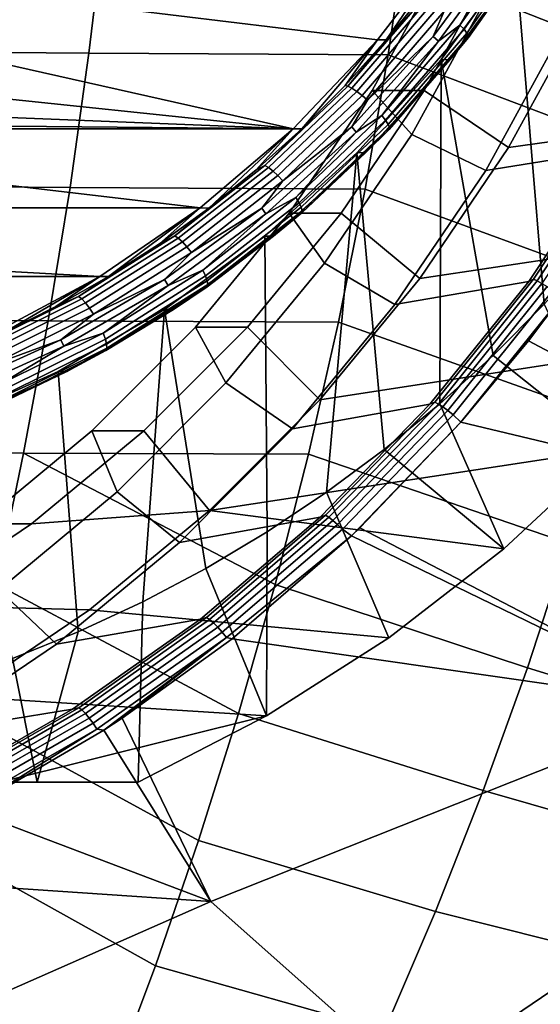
# Model space of a CAD drawing. Header units: metres. Extents: x -25 to 167, y -25 to 25.
# Tile 114 of 135: x 155.29 to 158.99, y -12.58 to -5.58. Entities that reach past the tile are written whole.
import ezdxf

# ---------------------------------------------------------------- set-up
doc = ezdxf.new("R2010")
doc.units = ezdxf.units.M
doc.layers.add('solid_12_061_372_XXX', color=7, linetype='CONTINUOUS')

msp = doc.modelspace()

# ---------------------------------------------------------------- linework, layer by layer
at = {"layer": 'solid_12_061_372_XXX'}
for points in [[(158.164825, -3.899211, 113.542442), (158.050232, -4.866152, 113.491882), (160.079239, -5.652978, 113.859444), (160.233276, -4.720954, 113.916412)], [(159.623993, -4.571404, 102.33287), (159.16156, -5.636129, 102.182617), (158.613205, -5.418529, 102.503891), (159.0578, -4.394908, 102.648354)], [(158.817062, -5.142183, 91.766357), (159.276215, -4.367056, 91.915543), (159.367737, -7.219198, 91.945282), (159.021622, -7.601429, 91.832825)], [(153.657516, -5.800043, 112.540634), (155.781219, -5.815955, 112.994751), (155.895721, -4.855031, 113.056343), (153.746506, -4.840302, 112.601295)], [(158.050232, -4.866152, 113.491882), (155.895721, -4.855031, 113.056343), (155.781219, -5.815955, 112.994751), (157.910629, -5.827591, 113.430275)], [(158.050232, -4.866152, 113.491882), (157.910629, -5.827591, 113.430275), (159.897781, -6.578139, 113.79232), (160.079239, -5.652978, 113.859444)], [(155.557678, -4.96463, 90.707321), (158.37085, -5.025564, 91.621368), (157.83493, -5.720809, 91.447243), (155.005157, -5.37638, 90.527794)], [(158.42128, -5.615371, 91.224281), (158.786743, -5.024713, 91.335915), (158.913406, -4.917664, 91.384186)], [(158.42128, -5.615371, 91.224281), (158.913406, -4.917664, 91.384186), (158.945435, -4.944499, 91.415573), (158.450623, -5.646014, 91.254799)], [(158.450623, -5.646014, 91.254799), (158.945435, -4.944499, 91.415573), (158.968414, -4.967546, 91.456467), (158.471298, -5.672331, 91.294937)], [(158.471298, -5.672331, 91.294937), (158.968414, -4.967546, 91.456467), (158.980774, -4.985231, 91.504066), (158.481888, -5.692524, 91.341965)], [(157.897003, -5.721066, 91.257118), (157.83493, -5.720809, 91.447243), (158.37085, -5.025564, 91.621368)], [(158.173492, -5.380689, 91.346954), (157.897003, -5.721066, 91.257118), (158.37085, -5.025564, 91.621368)], [(158.747696, -4.996163, 91.323235), (158.786743, -5.024713, 91.335915), (158.267868, -5.73001, 91.167328), (158.231766, -5.697453, 91.155602)], [(158.308533, -5.518103, 91.187706), (158.747696, -4.996163, 91.323235), (158.231766, -5.697453, 91.155602)], [(158.42128, -5.615371, 91.224281), (158.267868, -5.73001, 91.167328), (158.786743, -5.024713, 91.335915)], [(158.481888, -5.692524, 91.341965), (158.980774, -4.985231, 91.504066), (158.981674, -4.996346, 91.555122), (158.481674, -5.705216, 91.392662)], [(158.87944, -5.141414, 91.576332), (158.481674, -5.705216, 91.392662), (158.981674, -4.996346, 91.555122)], [(157.795731, -6.082206, 101.63369), (158.30484, -5.155017, 101.79911), (158.613205, -5.418529, 102.503891), (158.078094, -6.393078, 102.330025)], [(158.30484, -5.155017, 101.79911), (157.795731, -6.082206, 101.63369), (158.16655, -6.082211, 100.492424), (158.675644, -5.155043, 100.657837)], [(158.675644, -5.155043, 100.657837), (158.16655, -6.082211, 100.492424), (158.766602, -6.487699, 100.687393), (159.309647, -5.498711, 100.863838)], [(158.348694, -5.862352, 91.403885), (158.87944, -5.141414, 91.576332), (158.817062, -5.142183, 91.766357), (158.287094, -5.861553, 91.594162)], [(158.287094, -5.861553, 91.594162), (158.817062, -5.142183, 91.766357), (159.021622, -7.601429, 91.832825), (158.658173, -7.96527, 91.714729)], [(158.87944, -5.141414, 91.576332), (158.348694, -5.862352, 91.403885), (158.481674, -5.705216, 91.392662)], [(161.865463, -5.17655, 93.515671), (159.309647, -5.498711, 100.863838), (158.766602, -6.487699, 100.687393), (161.385971, -6.120372, 93.359871)], [(155.005157, -5.37638, 90.527794), (157.83493, -5.720809, 91.447243), (157.233353, -6.353888, 91.251778), (154.412613, -5.721152, 90.335266)], [(158.160767, -5.428351, 91.288605), (157.897003, -5.721066, 91.257118), (158.173492, -5.380689, 91.346954)], [(157.624451, -6.050543, 91.114342), (157.897003, -5.721066, 91.257118), (158.160767, -5.428351, 91.288605)], [(157.624451, -6.050543, 91.114342), (158.160767, -5.428351, 91.288605), (158.190369, -5.441011, 91.247437), (157.652786, -6.064654, 91.072769)], [(157.652786, -6.064654, 91.072769), (158.190369, -5.441011, 91.247437), (158.226547, -5.461177, 91.215576), (157.686981, -6.087132, 91.04026)], [(157.686981, -6.087132, 91.04026), (158.226547, -5.461177, 91.215576), (158.266861, -5.487473, 91.195198), (157.724701, -6.116442, 91.019043)], [(159.16156, -5.636129, 102.182617), (158.604935, -6.649845, 102.001762), (158.078094, -6.393078, 102.330025), (158.613205, -5.418529, 102.503891)], [(157.724701, -6.116442, 91.019043), (158.266861, -5.487473, 91.195198), (158.308533, -5.518103, 91.187706), (157.763351, -6.150582, 91.010567)], [(157.763351, -6.150582, 91.010567), (158.308533, -5.518103, 91.187706), (158.231766, -5.697453, 91.155602)], [(160.072586, -5.504995, 99.594322), (159.535812, -6.499766, 99.444008), (158.604935, -6.649845, 102.001762), (159.16156, -5.636129, 102.182617)], [(157.866486, -6.258999, 91.044014), (158.267868, -5.73001, 91.167328), (158.42128, -5.615371, 91.224281)], [(157.866486, -6.258999, 91.044014), (158.42128, -5.615371, 91.224281), (158.450623, -5.646014, 91.254799), (157.892792, -6.293154, 91.073547)], [(157.892792, -6.293154, 91.073547), (158.450623, -5.646014, 91.254799), (158.471298, -5.672331, 91.294937), (157.910873, -6.322487, 91.112846)], [(157.910873, -6.322487, 91.112846), (158.471298, -5.672331, 91.294937), (158.481888, -5.692524, 91.341965), (157.919464, -6.344995, 91.159225)], [(153.786804, -5.993304, 90.131927), (154.412613, -5.721152, 90.335266), (157.233353, -6.353888, 91.251778)], [(157.295166, -6.353888, 91.061569), (157.233353, -6.353888, 91.251778), (157.83493, -5.720809, 91.447243)], [(157.603958, -6.045763, 91.161903), (157.295166, -6.353888, 91.061569), (157.83493, -5.720809, 91.447243)], [(157.897003, -5.721066, 91.257118), (157.603958, -6.045763, 91.161903), (157.83493, -5.720809, 91.447243)], [(157.624451, -6.050543, 91.114342), (157.603958, -6.045763, 91.161903), (157.897003, -5.721066, 91.257118)], [(158.231766, -5.697453, 91.155602), (158.267868, -5.73001, 91.167328), (157.683746, -6.376504, 90.977531), (157.65097, -6.340274, 90.966888)], [(157.763351, -6.150582, 91.010567), (158.231766, -5.697453, 91.155602), (157.65097, -6.340274, 90.966888)], [(157.866486, -6.258999, 91.044014), (157.683746, -6.376504, 90.977531), (158.267868, -5.73001, 91.167328)], [(157.919464, -6.344995, 91.159225), (158.481888, -5.692524, 91.341965), (158.481674, -5.705216, 91.392662), (157.917999, -6.359142, 91.209511)], [(158.348694, -5.862352, 91.403885), (157.917999, -6.359142, 91.209511), (158.481674, -5.705216, 91.392662)], [(153.55275, -6.755019, 112.469139), (155.646362, -6.771134, 112.922173), (155.781219, -5.815955, 112.994751), (153.657516, -5.800043, 112.540634)], [(157.910629, -5.827591, 113.430275), (155.781219, -5.815955, 112.994751), (155.646362, -6.771134, 112.922173), (157.746201, -6.782349, 113.357689)], [(157.688675, -6.523868, 91.399719), (158.287094, -5.861553, 91.594162), (158.278275, -8.309834, 91.591293), (157.882645, -8.634474, 91.462746)], [(157.751328, -6.523135, 91.209785), (158.348694, -5.862352, 91.403885), (158.287094, -5.861553, 91.594162), (157.688675, -6.523868, 91.399719)], [(157.910629, -5.827591, 113.430275), (157.746201, -6.782349, 113.357689), (159.689117, -7.495234, 113.715103), (159.897781, -6.578139, 113.79232)], [(158.348694, -5.862352, 91.403885), (157.751328, -6.523135, 91.209785), (157.917999, -6.359142, 91.209511)], [(158.287094, -5.861553, 91.594162), (158.658173, -7.96527, 91.714729), (158.278275, -8.309834, 91.591293)], [(153.136154, -6.190792, 89.920517), (153.786804, -5.993304, 90.131927), (157.233353, -6.353888, 91.251778)], [(157.0327, -6.614466, 90.922073), (157.295166, -6.353888, 91.061569), (157.603958, -6.045763, 91.161903)], [(157.0327, -6.614466, 90.922073), (157.603958, -6.045763, 91.161903), (157.624451, -6.050543, 91.114342)], [(157.0327, -6.614466, 90.922073), (157.624451, -6.050543, 91.114342), (157.652786, -6.064654, 91.072769), (157.059677, -6.629891, 90.880051)], [(157.059677, -6.629891, 90.880051), (157.652786, -6.064654, 91.072769), (157.686981, -6.087132, 91.04026), (157.091675, -6.654464, 90.846825)], [(157.091675, -6.654464, 90.846825), (157.686981, -6.087132, 91.04026), (157.724701, -6.116442, 91.019043), (157.126511, -6.686505, 90.824684)], [(157.205093, -6.954317, 101.44178), (157.795731, -6.082206, 101.63369), (158.078094, -6.393078, 102.330025), (157.457291, -7.30973, 102.128311)], [(157.795731, -6.082206, 101.63369), (157.205093, -6.954317, 101.44178), (157.575928, -6.954298, 100.300514), (158.16655, -6.082211, 100.492424)], [(158.16655, -6.082211, 100.492424), (157.575928, -6.954298, 100.300514), (158.136627, -7.417912, 100.482697), (158.766602, -6.487699, 100.687393)], [(157.126511, -6.686505, 90.824684), (157.724701, -6.116442, 91.019043), (157.763351, -6.150582, 91.010567), (157.161819, -6.723827, 90.815117)], [(157.161819, -6.723827, 90.815117), (157.763351, -6.150582, 91.010567), (157.65097, -6.340274, 90.966888)], [(161.385971, -6.120372, 93.359871), (158.766602, -6.487699, 100.687393), (158.136627, -7.417912, 100.482697), (160.828293, -7.015694, 93.178673)], [(152.46843, -6.309699, 89.70356), (153.136154, -6.190792, 89.920517), (157.233353, -6.353888, 91.251778)], [(157.254349, -6.84235, 90.845123), (157.683746, -6.376504, 90.977531), (157.866486, -6.258999, 91.044014)], [(157.254349, -6.84235, 90.845123), (157.866486, -6.258999, 91.044014), (157.892792, -6.293154, 91.073547), (157.277328, -6.879688, 90.873573)], [(157.277328, -6.879688, 90.873573), (157.892792, -6.293154, 91.073547), (157.910873, -6.322487, 91.112846), (157.292526, -6.911755, 90.911934)], [(147.012924, -6.916784, 87.930954), (146.351242, -6.353888, 87.715965), (151.792297, -6.353888, 89.483871), (156.571686, -6.916784, 91.036789)], [(152.46843, -6.309699, 89.70356), (157.233353, -6.353888, 91.251778), (151.792297, -6.353888, 89.483871), (151.792297, -6.35, 89.483871)], [(151.792297, -6.353888, 89.483871), (157.233353, -6.353888, 91.251778), (156.571686, -6.916784, 91.036789)], [(156.633698, -6.917095, 90.846649), (156.571686, -6.916784, 91.036789), (157.233353, -6.353888, 91.251778)], [(156.971436, -6.644598, 90.956383), (156.633698, -6.917095, 90.846649), (157.233353, -6.353888, 91.251778)], [(157.295166, -6.353888, 91.061569), (156.971436, -6.644598, 90.956383), (157.233353, -6.353888, 91.251778)], [(157.0327, -6.614466, 90.922073), (156.971436, -6.644598, 90.956383), (157.295166, -6.353888, 91.061569)], [(157.65097, -6.340274, 90.966888), (157.683746, -6.376504, 90.977531), (157.040359, -6.957564, 90.768486), (157.01123, -6.918032, 90.759026)], [(157.161819, -6.723827, 90.815117), (157.65097, -6.340274, 90.966888), (157.01123, -6.918032, 90.759026)], [(157.292526, -6.911755, 90.911934), (157.910873, -6.322487, 91.112846), (157.919464, -6.344995, 91.159225), (157.298935, -6.936361, 90.957596)], [(157.298935, -6.936361, 90.957596), (157.919464, -6.344995, 91.159225), (157.917999, -6.359142, 91.209511), (157.296082, -6.951826, 91.007439)], [(157.751328, -6.523135, 91.209785), (157.296082, -6.951826, 91.007439), (157.917999, -6.359142, 91.209511)], [(157.254349, -6.84235, 90.845123), (157.040359, -6.957564, 90.768486), (157.683746, -6.376504, 90.977531)], [(158.604935, -6.649845, 102.001762), (157.959183, -7.603351, 101.791946), (157.457291, -7.30973, 102.128311), (158.078094, -6.393078, 102.330025)], [(159.535812, -6.499766, 99.444008), (158.912094, -7.438491, 99.271461), (157.959183, -7.603351, 101.791946), (158.604935, -6.649845, 102.001762)], [(159.566467, -6.484914, 99.402298), (158.945328, -7.423469, 99.2304), (158.912094, -7.438491, 99.271461), (159.535812, -6.499766, 99.444008)], [(159.594406, -6.495092, 99.363258), (158.972168, -7.435126, 99.19101), (158.945328, -7.423469, 99.2304), (159.566467, -6.484914, 99.402298)], [(159.629211, -6.510756, 99.332428), (159.005402, -7.453061, 99.159676), (158.972168, -7.435126, 99.19101), (159.594406, -6.495092, 99.363258)], [(157.09343, -7.116982, 90.996017), (157.751328, -6.523135, 91.209785), (157.688675, -6.523868, 91.399719), (157.03212, -7.116151, 91.186394)], [(157.03212, -7.116151, 91.186394), (157.688675, -6.523868, 91.399719), (157.472336, -8.938325, 91.32943), (157.048523, -9.22051, 91.191727)], [(157.751328, -6.523135, 91.209785), (157.09343, -7.116982, 90.996017), (157.296082, -6.951826, 91.007439)], [(157.688675, -6.523868, 91.399719), (157.882645, -8.634474, 91.462746), (157.472336, -8.938325, 91.32943)], [(156.391251, -7.114686, 90.713654), (156.971436, -6.644598, 90.956383), (157.0327, -6.614466, 90.922073)], [(156.391251, -7.114686, 90.713654), (157.0327, -6.614466, 90.922073), (157.059677, -6.629891, 90.880051), (156.416718, -7.131279, 90.671143)], [(156.391251, -7.114686, 90.713654), (156.633698, -6.917095, 90.846649), (156.971436, -6.644598, 90.956383)], [(156.416718, -7.131279, 90.671143), (157.059677, -6.629891, 90.880051), (157.091675, -6.654464, 90.846825), (156.446335, -7.15771, 90.637146)], [(156.446335, -7.15771, 90.637146), (157.091675, -6.654464, 90.846825), (157.126511, -6.686505, 90.824684), (156.478073, -7.192174, 90.613991)], [(156.478073, -7.192174, 90.613991), (157.126511, -6.686505, 90.824684), (157.161819, -6.723827, 90.815117), (156.509766, -7.232319, 90.603249)], [(153.432297, -7.704379, 112.386864), (155.491318, -7.719548, 112.838676), (155.646362, -6.771134, 112.922173), (153.55275, -6.755019, 112.469139)], [(157.746201, -6.782349, 113.357689), (155.646362, -6.771134, 112.922173), (155.491318, -7.719548, 112.838676), (157.557129, -7.729246, 113.2742)], [(156.509766, -7.232319, 90.603249), (157.161819, -6.723827, 90.815117), (157.01123, -6.918032, 90.759026)], [(157.746201, -6.782349, 113.357689), (157.557129, -7.729246, 113.2742), (159.4534, -8.40306, 113.627861), (159.689117, -7.495234, 113.715103)], [(156.59079, -7.359804, 90.629524), (157.040359, -6.957564, 90.768486), (157.254349, -6.84235, 90.845123)], [(156.59079, -7.359804, 90.629524), (157.254349, -6.84235, 90.845123), (157.277328, -6.879688, 90.873573), (156.610153, -7.399966, 90.656792)], [(147.012924, -6.916784, 87.930954), (156.571686, -6.916784, 91.036789), (155.858063, -7.404517, 90.804916)], [(147.012924, -6.916784, 87.930954), (155.858063, -7.404517, 90.804916), (147.726532, -7.404517, 88.162827)], [(155.919876, -7.404517, 90.614708), (155.858063, -7.404517, 90.804916), (156.571686, -6.916784, 91.036789)], [(156.282852, -7.170633, 90.732651), (155.919876, -7.404517, 90.614708), (156.571686, -6.916784, 91.036789)], [(156.633698, -6.917095, 90.846649), (156.282852, -7.170633, 90.732651), (156.571686, -6.916784, 91.036789)], [(156.391251, -7.114686, 90.713654), (156.282852, -7.170633, 90.732651), (156.633698, -6.917095, 90.846649)], [(157.01123, -6.918032, 90.759026), (157.040359, -6.957564, 90.768486), (156.34436, -7.467153, 90.542343), (156.319199, -7.424726, 90.534164)], [(156.509766, -7.232319, 90.603249), (157.01123, -6.918032, 90.759026), (156.319199, -7.424726, 90.534164)], [(156.610153, -7.399966, 90.656792), (157.277328, -6.879688, 90.873573), (157.292526, -6.911755, 90.911934), (156.622238, -7.434459, 90.694145)], [(156.622238, -7.434459, 90.694145), (157.292526, -6.911755, 90.911934), (157.298935, -6.936361, 90.957596), (156.626251, -7.460926, 90.739037)], [(156.59079, -7.359804, 90.629524), (156.34436, -7.467153, 90.542343), (157.040359, -6.957564, 90.768486)], [(157.205093, -6.954317, 101.44178), (156.5383, -7.763433, 101.225128), (156.909134, -7.763422, 100.083862), (157.575928, -6.954298, 100.300514)], [(156.5383, -7.763433, 101.225128), (157.205093, -6.954317, 101.44178), (157.457291, -7.30973, 102.128311), (156.756439, -8.160184, 101.900597)], [(156.626251, -7.460926, 90.739037), (157.298935, -6.936361, 90.957596), (157.296082, -6.951826, 91.007439), (156.621902, -7.47756, 90.788383)], [(157.09343, -7.116982, 90.996017), (156.621902, -7.47756, 90.788383), (157.296082, -6.951826, 91.007439)], [(157.575928, -6.954298, 100.300514), (156.909134, -7.763422, 100.083862), (157.4254, -8.280952, 100.251602), (158.136627, -7.417912, 100.482697)], [(160.828293, -7.015694, 93.178673), (158.136627, -7.417912, 100.482697), (157.4254, -8.280952, 100.251602), (160.197113, -7.855056, 92.973587)], [(155.706238, -7.546389, 90.491081), (156.282852, -7.170633, 90.732651), (156.391251, -7.114686, 90.713654)], [(155.706238, -7.546389, 90.491081), (156.391251, -7.114686, 90.713654), (156.416718, -7.131279, 90.671143), (155.730118, -7.563989, 90.448051)], [(155.730118, -7.563989, 90.448051), (156.416718, -7.131279, 90.671143), (156.446335, -7.15771, 90.637146), (155.757187, -7.592023, 90.413231)], [(156.318893, -7.638367, 90.954651), (157.03212, -7.116151, 91.186394), (157.048523, -9.22051, 91.191727), (156.611786, -9.480657, 91.04982)], [(156.381775, -7.637798, 90.764793), (157.09343, -7.116982, 90.996017), (157.03212, -7.116151, 91.186394), (156.318893, -7.638367, 90.954651)], [(157.09343, -7.116982, 90.996017), (156.381775, -7.637798, 90.764793), (156.621902, -7.47756, 90.788383)], [(155.706238, -7.546389, 90.491081), (155.919876, -7.404517, 90.614708), (156.282852, -7.170633, 90.732651)], [(155.757187, -7.592023, 90.413231), (156.446335, -7.15771, 90.637146), (156.478073, -7.192174, 90.613991), (155.785614, -7.628579, 90.388992)], [(155.785614, -7.628579, 90.388992), (156.478073, -7.192174, 90.613991), (156.509766, -7.232319, 90.603249), (155.813431, -7.671159, 90.376999)], [(155.813431, -7.671159, 90.376999), (156.509766, -7.232319, 90.603249), (156.319199, -7.424726, 90.534164)], [(157.959183, -7.603351, 101.791946), (157.230148, -8.48799, 101.555069), (156.756439, -8.160184, 101.900597), (157.457291, -7.30973, 102.128311)], [(147.726532, -7.404517, 88.162827), (155.858063, -7.404517, 90.804916), (155.099548, -7.810462, 90.558464)], [(155.161499, -7.810813, 90.368301), (155.099548, -7.810462, 90.558464), (155.858063, -7.404517, 90.804916)], [(155.545746, -7.618106, 90.493149), (155.161499, -7.810813, 90.368301), (155.858063, -7.404517, 90.804916)], [(155.919876, -7.404517, 90.614708), (155.545746, -7.618106, 90.493149), (155.858063, -7.404517, 90.804916)], [(155.706238, -7.546389, 90.491081), (155.545746, -7.618106, 90.493149), (155.919876, -7.404517, 90.614708)], [(155.882187, -7.80638, 90.399284), (156.34436, -7.467153, 90.542343), (156.59079, -7.359804, 90.629524)], [(155.882187, -7.80638, 90.399284), (156.59079, -7.359804, 90.629524), (156.610153, -7.399966, 90.656792), (155.897675, -7.848979, 90.425301)], [(155.897675, -7.848979, 90.425301), (156.610153, -7.399966, 90.656792), (156.622238, -7.434459, 90.694145), (155.906448, -7.885564, 90.461571)], [(156.319199, -7.424726, 90.534164), (156.34436, -7.467153, 90.542343), (155.602921, -7.900046, 90.30143), (155.58197, -7.85516, 90.294624)], [(155.813431, -7.671159, 90.376999), (156.319199, -7.424726, 90.534164), (155.58197, -7.85516, 90.294624)], [(155.882187, -7.80638, 90.399284), (155.602921, -7.900046, 90.30143), (156.34436, -7.467153, 90.542343)], [(155.907913, -7.913637, 90.50563), (156.626251, -7.460926, 90.739037), (156.621902, -7.47756, 90.788383), (155.901962, -7.931281, 90.554466)], [(156.381775, -7.637798, 90.764793), (155.901962, -7.931281, 90.554466), (156.621902, -7.47756, 90.788383)], [(155.906448, -7.885564, 90.461571), (156.622238, -7.434459, 90.694145), (156.626251, -7.460926, 90.739037), (155.907913, -7.913637, 90.50563)], [(158.912094, -7.438491, 99.271461), (158.206757, -8.313149, 99.078445), (157.230148, -8.48799, 101.555069), (157.959183, -7.603351, 101.791946)], [(158.945328, -7.423469, 99.2304), (158.242508, -8.298498, 99.03801), (158.206757, -8.313149, 99.078445), (158.912094, -7.438491, 99.271461)], [(158.972168, -7.435126, 99.19101), (158.268127, -8.311502, 98.998238), (158.242508, -8.298498, 99.03801), (158.945328, -7.423469, 99.2304)], [(159.005402, -7.453061, 99.159676), (158.299561, -8.331529, 98.966316), (158.268127, -8.311502, 98.998238), (158.972168, -7.435126, 99.19101)], [(159.043015, -7.476195, 99.138268), (158.334915, -8.357371, 98.944191), (158.299561, -8.331529, 98.966316), (159.005402, -7.453061, 99.159676)], [(159.082733, -7.503136, 99.12809), (158.37207, -8.387474, 98.933174), (158.334915, -8.357371, 98.944191), (159.043015, -7.476195, 99.138268)], [(154.984299, -7.905416, 90.256508), (155.545746, -7.618106, 90.493149), (155.706238, -7.546389, 90.491081)], [(154.984299, -7.905416, 90.256508), (155.706238, -7.546389, 90.491081), (155.730118, -7.563989, 90.448051), (155.006485, -7.923853, 90.212929)], [(159.133865, -7.562042, 99.133247), (158.428314, -8.440526, 98.939606), (158.37207, -8.387474, 98.933174), (159.082733, -7.503136, 99.12809)], [(159.133865, -7.562042, 99.133247), (158.908707, -7.860517, 99.071251), (158.428314, -8.440526, 98.939606)], [(161.287354, -9.122972, 99.947563), (158.908707, -7.860517, 99.071251), (159.133865, -7.562042, 99.133247), (162.122421, -7.798618, 100.173203)], [(154.984299, -7.905416, 90.256508), (155.161499, -7.810813, 90.368301), (155.545746, -7.618106, 90.493149)], [(155.006485, -7.923853, 90.212929), (155.730118, -7.563989, 90.448051), (155.757187, -7.592023, 90.413231), (155.030884, -7.953221, 90.177238)], [(155.030884, -7.953221, 90.177238), (155.757187, -7.592023, 90.413231), (155.785614, -7.628579, 90.388992), (155.055801, -7.991516, 90.151863)], [(155.055801, -7.991516, 90.151863), (155.785614, -7.628579, 90.388992), (155.813431, -7.671159, 90.376999), (155.079559, -8.036122, 90.13855)], [(159.497345, -8.631928, 92.746223), (158.658173, -7.96527, 91.714729), (159.021622, -7.601429, 91.832825)], [(155.079559, -8.036122, 90.13855), (155.813431, -7.671159, 90.376999), (155.58197, -7.85516, 90.294624)], [(155.623657, -8.080241, 90.518463), (156.381775, -7.637798, 90.764793), (156.318893, -7.638367, 90.954651), (155.562637, -8.079492, 90.708931)], [(155.562637, -8.079492, 90.708931), (156.318893, -7.638367, 90.954651), (156.163483, -9.717924, 90.90416), (155.704865, -9.931676, 90.755142)], [(156.381775, -7.637798, 90.764793), (155.623657, -8.080241, 90.518463), (155.901962, -7.931281, 90.554466)], [(156.318893, -7.638367, 90.954651), (156.611786, -9.480657, 91.04982), (156.163483, -9.717924, 90.90416)], [(153.29628, -8.647268, 112.293877), (155.316208, -8.660174, 112.744324), (155.491318, -7.719548, 112.838676), (153.432297, -7.704379, 112.386864)], [(157.557129, -7.729246, 113.2742), (155.491318, -7.719548, 112.838676), (155.316208, -8.660174, 112.744324), (157.343597, -8.667105, 113.179871)], [(156.5383, -7.763433, 101.225128), (155.801407, -8.502214, 100.985695), (156.172211, -8.502232, 99.844421), (156.909134, -7.763422, 100.083862)], [(155.801407, -8.502214, 100.985695), (156.5383, -7.763433, 101.225128), (156.756439, -8.160184, 101.900597), (155.981873, -8.936739, 101.648918)], [(156.909134, -7.763422, 100.083862), (156.172211, -8.502232, 99.844421), (156.639343, -9.069016, 99.996201), (157.4254, -8.280952, 100.251602)], [(157.557129, -7.729246, 113.2742), (157.343597, -8.667105, 113.179871), (159.190887, -9.300437, 113.53067), (159.4534, -8.40306, 113.627861)], [(155.135376, -8.177776, 90.156624), (155.602921, -7.900046, 90.30143), (155.882187, -7.80638, 90.399284)], [(155.135376, -8.177776, 90.156624), (155.882187, -7.80638, 90.399284), (155.897675, -7.848979, 90.425301), (155.14679, -8.222403, 90.18132)], [(155.58197, -7.85516, 90.294624), (155.602921, -7.900046, 90.30143), (154.823624, -8.251822, 90.048225), (154.807098, -8.204936, 90.042854)], [(155.079559, -8.036122, 90.13855), (155.58197, -7.85516, 90.294624), (154.807098, -8.204936, 90.042854)], [(155.135376, -8.177776, 90.156624), (154.823624, -8.251822, 90.048225), (155.602921, -7.900046, 90.30143)], [(155.14679, -8.222403, 90.18132), (155.897675, -7.848979, 90.425301), (155.906448, -7.885564, 90.461571), (155.152069, -8.260728, 90.216454)], [(155.152069, -8.260728, 90.216454), (155.906448, -7.885564, 90.461571), (155.907913, -7.913637, 90.50563), (155.150833, -8.290136, 90.259644)], [(160.197113, -7.855056, 92.973587), (157.4254, -8.280952, 100.251602), (156.639343, -9.069016, 99.996201), (159.497345, -8.631928, 92.746223)], [(161.287354, -9.122972, 99.947563), (158.428314, -8.440526, 98.939606), (158.908707, -7.860517, 99.071251)], [(155.150833, -8.290136, 90.259644), (155.907913, -7.913637, 90.50563), (155.901962, -7.931281, 90.554466), (155.143204, -8.308619, 90.307922)], [(155.623657, -8.080241, 90.518463), (155.143204, -8.308619, 90.307922), (155.901962, -7.931281, 90.554466)], [(159.497345, -8.631928, 92.746223), (158.734375, -9.340316, 92.498322), (158.278275, -8.309834, 91.591293), (158.658173, -7.96527, 91.714729)], [(154.763824, -8.440081, 90.449379), (155.562637, -8.079492, 90.708931), (155.704865, -9.931676, 90.755142), (155.236526, -10.121629, 90.602966)], [(154.826859, -8.439769, 90.259567), (155.623657, -8.080241, 90.518463), (155.562637, -8.079492, 90.708931), (154.763824, -8.440081, 90.449379)], [(155.623657, -8.080241, 90.518463), (154.826859, -8.439769, 90.259567), (155.143204, -8.308619, 90.307922)], [(157.230148, -8.48799, 101.555069), (156.424469, -9.29574, 101.293282), (155.981873, -8.936739, 101.648918), (156.756439, -8.160184, 101.900597)], [(158.206757, -8.313149, 99.078445), (157.425842, -9.116408, 98.866417), (156.424469, -9.29574, 101.293282), (157.230148, -8.48799, 101.555069)], [(158.242508, -8.298498, 99.03801), (157.464172, -9.102587, 98.826622), (157.425842, -9.116408, 98.866417), (158.206757, -8.313149, 99.078445)], [(158.268127, -8.311502, 98.998238), (157.488449, -9.116782, 98.786423), (157.464172, -9.102587, 98.826622), (158.242508, -8.298498, 99.03801)], [(158.299561, -8.331529, 98.966316), (157.517929, -9.138689, 98.753876), (157.488449, -9.116782, 98.786423), (158.268127, -8.311502, 98.998238)], [(158.334915, -8.357371, 98.944191), (157.550812, -9.166988, 98.730942), (157.517929, -9.138689, 98.753876), (158.299561, -8.331529, 98.966316)], [(158.734375, -9.340316, 92.498322), (157.882645, -8.634474, 91.462746), (158.278275, -8.309834, 91.591293)], [(158.37207, -8.387474, 98.933174), (157.585129, -9.199975, 98.719009), (157.550812, -9.166988, 98.730942), (158.334915, -8.357371, 98.944191)], [(158.428314, -8.440526, 98.939606), (157.648605, -9.248416, 98.727303), (157.585129, -9.199975, 98.719009), (158.37207, -8.387474, 98.933174)], [(158.428314, -8.440526, 98.939606), (157.708252, -9.191627, 98.7435), (157.648605, -9.248416, 98.727303)], [(160.146393, -10.459335, 99.64299), (157.708252, -9.191627, 98.7435), (158.428314, -8.440526, 98.939606), (161.287354, -9.122972, 99.947563)], [(155.001083, -9.163984, 100.725655), (155.801407, -8.502214, 100.985695), (155.981873, -8.936739, 101.648918), (155.14061, -9.63236, 101.37558)], [(155.801407, -8.502214, 100.985695), (155.001083, -9.163984, 100.725655), (155.371887, -9.163987, 99.584381), (156.172211, -8.502232, 99.844421)], [(156.172211, -8.502232, 99.844421), (155.371887, -9.163987, 99.584381), (156.639343, -9.069016, 99.996201)], [(153.144943, -9.582876, 112.190277), (155.121323, -9.592045, 112.639229), (155.316208, -8.660174, 112.744324), (153.29628, -8.647268, 112.293877)], [(156.84462, -10.511383, 112.959244), (157.105896, -9.594806, 113.074806), (155.316208, -8.660174, 112.744324), (155.121323, -9.592045, 112.639229)], [(157.105896, -9.594806, 113.074806), (157.343597, -8.667105, 113.179871), (155.316208, -8.660174, 112.744324)], [(158.734375, -9.340316, 92.498322), (159.497345, -8.631928, 92.746223), (156.639343, -9.069016, 99.996201)], [(157.343597, -8.667105, 113.179871), (157.105896, -9.594806, 113.074806), (158.902115, -10.186359, 113.423714), (159.190887, -9.300437, 113.53067)], [(158.734375, -9.340316, 92.498322), (157.91452, -9.974341, 92.231926), (157.472336, -8.938325, 91.32943), (157.882645, -8.634474, 91.462746)], [(156.424469, -9.29574, 101.293282), (155.549423, -10.019291, 101.008965), (155.14061, -9.63236, 101.37558), (155.981873, -8.936739, 101.648918)], [(157.91452, -9.974341, 92.231926), (157.044312, -10.528984, 91.949181), (157.048523, -9.22051, 91.191727), (157.472336, -8.938325, 91.32943)], [(155.371887, -9.163987, 99.584381), (154.515396, -9.742754, 99.306091), (155.785599, -9.774956, 99.718803), (156.639343, -9.069016, 99.996201)], [(157.91452, -9.974341, 92.231926), (158.734375, -9.340316, 92.498322), (156.639343, -9.069016, 99.996201), (155.785599, -9.774956, 99.718803)], [(157.464172, -9.102587, 98.826622), (156.61705, -9.828741, 98.597572), (156.575974, -9.841566, 98.636665), (157.425842, -9.116408, 98.866417)], [(157.488449, -9.116782, 98.786423), (156.639923, -9.843952, 98.556923), (156.61705, -9.828741, 98.597572), (157.464172, -9.102587, 98.826622)], [(155.001083, -9.163984, 100.725655), (154.144562, -9.742768, 100.44735), (154.515396, -9.742754, 99.306091), (155.371887, -9.163987, 99.584381)], [(157.425842, -9.116408, 98.866417), (156.575974, -9.841566, 98.636665), (155.549423, -10.019291, 101.008965), (156.424469, -9.29574, 101.293282)], [(157.517929, -9.138689, 98.753876), (156.667297, -9.867504, 98.523697), (156.639923, -9.843952, 98.556923), (157.488449, -9.116782, 98.786423)], [(157.550812, -9.166988, 98.730942), (156.697525, -9.897979, 98.499901), (156.667297, -9.867504, 98.523697), (157.517929, -9.138689, 98.753876)], [(157.585129, -9.199975, 98.719009), (156.72876, -9.933541, 98.486977), (156.697525, -9.897979, 98.499901), (157.550812, -9.166988, 98.730942)], [(157.044312, -10.528984, 91.949181), (156.611786, -9.480657, 91.04982), (157.048523, -9.22051, 91.191727)], [(157.648605, -9.248416, 98.727303), (156.75914, -9.972053, 98.485687), (156.72876, -9.933541, 98.486977), (157.585129, -9.199975, 98.719009)], [(160.146393, -10.459335, 99.64299), (157.648605, -9.248416, 98.727303), (157.708252, -9.191627, 98.7435)], [(157.648605, -9.248416, 98.727303), (156.799423, -9.980631, 98.497063), (156.75914, -9.972053, 98.485687)], [(160.146393, -10.459335, 99.64299), (156.799423, -9.980631, 98.497063), (157.648605, -9.248416, 98.727303)], [(160.344772, -10.629904, 113.703781), (160.721664, -9.820044, 113.818054), (159.190887, -9.300437, 113.53067), (158.902115, -10.186359, 113.423714)], [(157.044312, -10.528984, 91.949181), (156.130386, -11, 91.652229), (156.163483, -9.717924, 90.90416), (156.611786, -9.480657, 91.04982)], [(156.560394, -11.415895, 112.833389), (156.84462, -10.511383, 112.959244), (155.121323, -9.592045, 112.639229), (154.907135, -10.514304, 112.523582)], [(155.549423, -10.019291, 101.008965), (154.61293, -10.652108, 100.704681), (154.240265, -10.24075, 101.083038), (155.14061, -9.63236, 101.37558)], [(157.105896, -9.594806, 113.074806), (156.84462, -10.511383, 112.959244), (158.587723, -11.059896, 113.30722), (158.902115, -10.186359, 113.423714)], [(155.413055, -11, 91.236832), (155.704865, -9.931676, 90.755142), (156.163483, -9.717924, 90.90416), (156.130386, -11, 91.652229)], [(154.515396, -9.742754, 99.306091), (153.610397, -10.233328, 99.012039), (154.871948, -10.392329, 99.421936), (155.785599, -9.774956, 99.718803)], [(157.044312, -10.528984, 91.949181), (157.91452, -9.974341, 92.231926), (155.785599, -9.774956, 99.718803), (154.871948, -10.392329, 99.421936)], [(156.575974, -9.841566, 98.636665), (155.664581, -10.482464, 98.389984), (154.61293, -10.652108, 100.704681), (155.549423, -10.019291, 101.008965)], [(156.61705, -9.828741, 98.597572), (155.708801, -10.470857, 98.351753), (155.664581, -10.482464, 98.389984), (156.575974, -9.841566, 98.636665)], [(156.639923, -9.843952, 98.556923), (155.73024, -10.486896, 98.310631), (155.708801, -10.470857, 98.351753), (156.61705, -9.828741, 98.597572)], [(156.667297, -9.867504, 98.523697), (155.755417, -10.511841, 98.276703), (155.73024, -10.486896, 98.310631), (156.639923, -9.843952, 98.556923)], [(156.697525, -9.897979, 98.499901), (155.782822, -10.54419, 98.251999), (155.755417, -10.511841, 98.276703), (156.667297, -9.867504, 98.523697)], [(155.413055, -11, 91.236832), (155.236526, -10.121629, 90.602966), (155.704865, -9.931676, 90.755142)], [(156.72876, -9.933541, 98.486977), (155.810806, -10.581998, 98.238007), (155.782822, -10.54419, 98.251999), (156.697525, -9.897979, 98.499901)], [(156.75914, -9.972053, 98.485687), (155.837677, -10.622987, 98.23558), (155.810806, -10.581998, 98.238007), (156.72876, -9.933541, 98.486977)], [(156.75914, -9.972053, 98.485687), (155.887207, -10.631216, 98.249573), (155.837677, -10.622987, 98.23558)], [(156.75914, -9.972053, 98.485687), (156.01796, -10.545586, 98.28511), (155.887207, -10.631216, 98.249573)], [(156.75914, -9.972053, 98.485687), (156.799423, -9.980631, 98.497063), (156.01796, -10.545586, 98.28511)], [(156.649017, -11.848752, 98.611984), (156.01796, -10.545586, 98.28511), (156.799423, -9.980631, 98.497063), (160.146393, -10.459335, 99.64299)], [(155.413055, -11, 91.236832), (154.694916, -11, 90.852798), (154.760117, -10.287111, 90.448174), (155.236526, -10.121629, 90.602966)], [(159.926971, -11.444763, 113.576469), (160.344772, -10.629904, 113.703781), (158.902115, -10.186359, 113.423714), (158.587723, -11.059896, 113.30722)], [(155.148239, -11, 94.674988), (157.044312, -10.528984, 91.949181), (154.871948, -10.392329, 99.421936), (153.906662, -10.915576, 99.108299)], [(155.664581, -10.482464, 98.389984), (154.699829, -11.033538, 98.126953), (153.623459, -11.188474, 100.383179), (154.61293, -10.652108, 100.704681)], [(155.708801, -10.470857, 98.351753), (154.747665, -11.023406, 98.089767), (154.699829, -11.033538, 98.126953), (155.664581, -10.482464, 98.389984)], [(155.73024, -10.486896, 98.310631), (154.76767, -11.040084, 98.04818), (154.747665, -11.023406, 98.089767), (155.708801, -10.470857, 98.351753)], [(155.755417, -10.511841, 98.276703), (154.790619, -11.066164, 98.013519), (154.76767, -11.040084, 98.04818), (155.73024, -10.486896, 98.310631)], [(158.102005, -13.141895, 99.198914), (156.649017, -11.848752, 98.611984), (160.146393, -10.459335, 99.64299), (160.115341, -11.778731, 99.723686)], [(156.25386, -12.307399, 112.697502), (156.560394, -11.415895, 112.833389), (154.907135, -10.514304, 112.523582), (154.674194, -11.426116, 112.397598)], [(155.782822, -10.54419, 98.251999), (154.815109, -11.100077, 97.987869), (154.790619, -11.066164, 98.013519), (155.755417, -10.511841, 98.276703)], [(155.810806, -10.581998, 98.238007), (154.839676, -11.13978, 97.972771), (154.815109, -11.100077, 97.987869), (155.782822, -10.54419, 98.251999)], [(157.044312, -10.528984, 91.949181), (155.148239, -11, 94.674988), (156.130386, -11, 91.652229)], [(156.649017, -11.848752, 98.611984), (155.887207, -10.631216, 98.249573), (156.01796, -10.545586, 98.28511)], [(156.84462, -10.511383, 112.959244), (156.560394, -11.415895, 112.833389), (158.248428, -11.920117, 113.181419), (158.587723, -11.059896, 113.30722)], [(155.837677, -10.622987, 98.23558), (154.862839, -11.182884, 97.969139), (154.839676, -11.13978, 97.972771), (155.810806, -10.581998, 98.238007)], [(155.837677, -10.622987, 98.23558), (154.919922, -11.193909, 97.985428), (154.862839, -11.182884, 97.969139)], [(155.837677, -10.622987, 98.23558), (155.887207, -10.631216, 98.249573), (154.919922, -11.193909, 97.985428)], [(156.649017, -11.848752, 98.611984), (154.919922, -11.193909, 97.985428), (155.887207, -10.631216, 98.249573)], [(155.413055, -11, 91.236832), (156.130386, -11, 91.652229), (155.148239, -11, 94.674988), (146.026031, -11, 91.710999)], [(154.694916, -11, 90.852798), (155.413055, -11, 91.236832), (146.026031, -11, 91.710999)], [(158.587723, -11.059896, 113.30722), (158.248428, -11.920117, 113.181419), (159.483429, -12.231372, 113.440567), (159.926971, -11.444763, 113.576469)], [(156.649017, -11.848752, 98.611984), (153.906052, -11.66324, 97.70488), (154.919922, -11.193909, 97.985428)], [(155.925674, -13.184956, 112.551788), (156.25386, -12.307399, 112.697502), (154.674194, -11.426116, 112.397598), (154.423019, -12.326643, 112.26149)], [(156.560394, -11.415895, 112.833389), (156.25386, -12.307399, 112.697502), (157.884857, -12.766092, 113.046532), (158.248428, -11.920117, 113.181419)], [(153.502808, -13.234722, 97.765327), (153.18605, -11.929665, 97.502365), (153.906052, -11.66324, 97.70488), (156.649017, -11.848752, 98.611984)], [(160.926483, -14.4196, 100.186272), (158.102005, -13.141895, 99.198914), (160.115341, -11.778731, 99.723686), (162.707047, -13.054398, 100.634056)], [(156.175766, -14.504683, 98.751808), (153.502808, -13.234722, 97.765327), (156.649017, -11.848752, 98.611984), (158.102005, -13.141895, 99.198914)], [(158.248428, -11.920117, 113.181419), (157.884857, -12.766092, 113.046532), (159.159027, -12.72351, 113.342651), (159.483429, -12.231372, 113.440567)], [(156.25386, -12.307399, 112.697502), (155.925674, -13.184956, 112.551788), (157.497696, -13.596889, 112.902794), (157.884857, -12.766092, 113.046532)], [(155.576462, -14.047623, 112.3965), (155.925674, -13.184956, 112.551788), (154.423019, -12.326643, 112.26149), (154.154175, -13.215048, 112.115471)]]:
    msp.add_3dface(points, dxfattribs=at)

doc.saveas('drawing.dxf')
